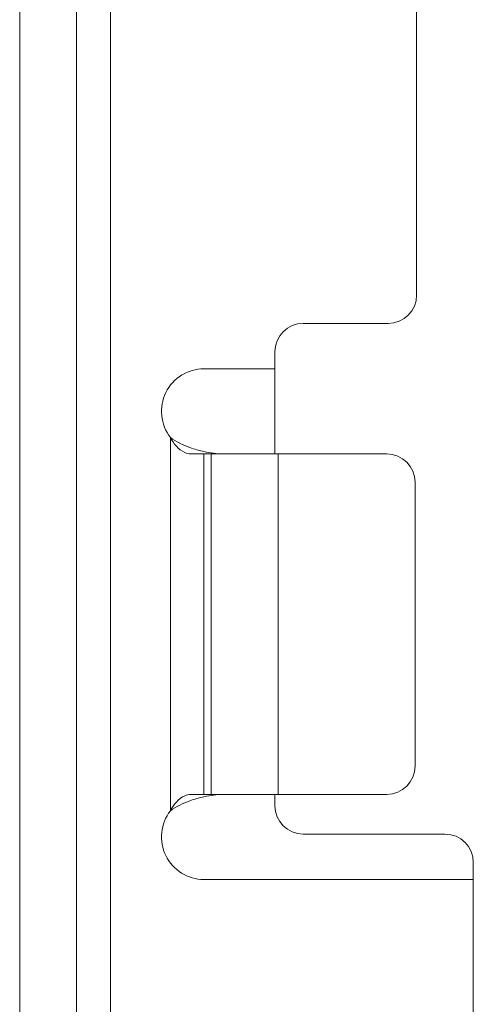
# Model space of a CAD drawing. Header units: millimetres. Extents: x 73 to 355, y 51 to 582.
# Tile 41 of 46: x 309 to 317, y 392 to 409. Entities that reach past the tile are written whole.
import ezdxf

# ---------------------------------------------------------------- set-up
doc = ezdxf.new("R2010")
doc.units = ezdxf.units.MM

msp = doc.modelspace()

# ---------------------------------------------------------------- linework, layer by layer
at = {"color": 7, "linetype": 'Continuous', "lineweight": 0}
for p, q in [((310.818, 421.242), (310.818, 390.542)), ((309.218, 414.242), (309.218, 390.955)), ((310.218, 390.955), (310.218, 414.242)), ((316.218, 404.342), (316.218, 410.342)), ((315.718, 403.842), (314.218, 403.842)), ((313.718, 401.542), (313.718, 403.342)), ((312.468, 403.042), (313.218, 403.042)), ((313.718, 403.042), (313.218, 403.042)), ((311.875, 401.542), (311.875, 401.832)), ((311.875, 395.542), (311.875, 401.542)), ((312.466, 401.542), (312.236, 401.542)), ((312.51, 401.574), (312.34, 401.614)), ((312.466, 401.542), (312.592, 401.542)), ((312.466, 401.542), (312.466, 395.542)), ((312.677, 401.55), (312.51, 401.574)), ((313.774, 401.542), (312.592, 401.542)), ((312.592, 395.542), (312.592, 401.542)), ((315.691, 401.542), (313.774, 401.542)), ((313.774, 401.542), (313.774, 395.542)), ((316.191, 396.042), (316.191, 401.042)), ((311.875, 395.252), (311.875, 395.542)), ((312.236, 395.542), (312.466, 395.542)), ((312.511, 395.509), (312.34, 395.469)), ((312.592, 395.542), (312.466, 395.542)), ((312.677, 395.534), (312.511, 395.509)), ((312.592, 395.542), (313.774, 395.542)), ((313.718, 395.342), (313.718, 395.542)), ((313.774, 395.542), (315.691, 395.542)), ((316.718, 394.842), (314.218, 394.842)), ((317.218, 382.342), (317.218, 394.342)), ((312.468, 394.042), (313.218, 394.042)), ((313.218, 394.042), (317.218, 394.042))]:
    msp.add_line(p, q, dxfattribs=at)
for centre, radius, start, end in [((315.718, 404.342), 0.5, 270, 0), ((314.218, 403.342), 0.5, 90, 180), ((312.468, 402.292), 0.75, 90, 217.8071), ((315.691, 401.042), 0.5, 0, 90), ((315.691, 396.042), 0.5, 270, 0), ((312.468, 394.792), 0.75, 142.1929, 270), ((314.218, 395.342), 0.5, 180, 270), ((316.718, 394.342), 0.5, 0, 90)]:
    msp.add_arc(centre, radius, start, end, dxfattribs=at)
for points, knots in [([(312.34, 401.614), (312.3, 401.626), (312.136, 401.679), (311.979, 401.755), (311.875, 401.832)], [0, 0, 0, 0, 0.246002, 1, 1, 1, 1]), ([(312.236, 401.542), (312.2, 401.542), (312.041, 401.585), (311.931, 401.723), (311.875, 401.832)], [0, 0, 0, 0, 0.22856, 1, 1, 1, 1]), ([(312.236, 395.542), (312.2, 395.542), (312.041, 395.499), (311.931, 395.361), (311.875, 395.252)], [0, 0, 0, 0, 0.22856, 1, 1, 1, 1]), ([(312.34, 395.469), (312.3, 395.458), (312.137, 395.405), (311.979, 395.329), (311.875, 395.252)], [0, 0, 0, 0, 0.245993, 1, 1, 1, 1])]:
    msp.add_open_spline(points, degree=3, knots=knots, dxfattribs=at)

doc.saveas('drawing.dxf')
